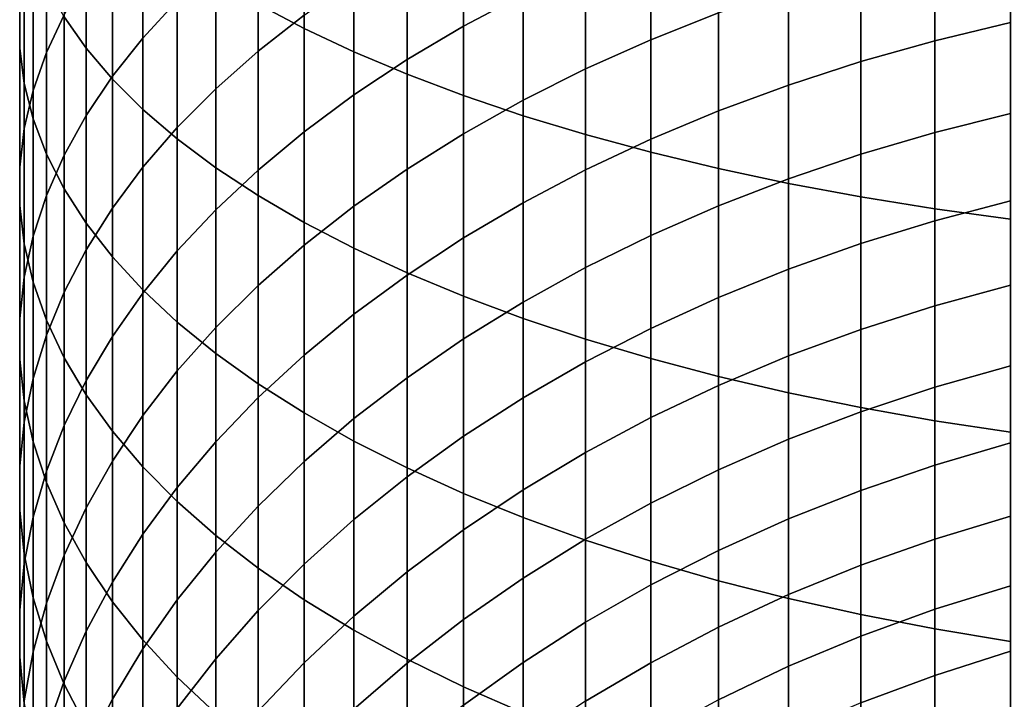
# Model space of a CAD drawing. Header units: metres. Extents: x -109 to 109, y -342 to 66.
# Tile 35 of 256: x -11 to -3.62, y -308.44 to -303.34. Entities that reach past the tile are written whole.
import ezdxf

# ---------------------------------------------------------------- set-up
doc = ezdxf.new("R2010")
doc.units = ezdxf.units.M
doc.layers.add('solid_K_24_62_16_000B91', color=7, linetype='CONTINUOUS')

msp = doc.modelspace()

# ---------------------------------------------------------------- linework, layer by layer
at = {"layer": 'solid_K_24_62_16_000B91'}
for points in [[(-9.208831, -303.227142, 22.904945), (-8.863416, -303.410156, 23.368261), (-8.863416, -301.933441, 23.917852), (-9.208831, -301.769012, 23.447607)], [(-8.863416, -303.410156, 23.368261), (-8.491083, -303.585938, 23.813177), (-8.491083, -302.091309, 24.369421), (-8.863416, -301.933441, 23.917852)], [(-10.663403, -303.322113, 19.271448), (-10.498455, -303.557892, 19.804996), (-10.498455, -302.223083, 20.36331), (-10.663403, -302.008789, 19.820786)], [(-8.491083, -303.585938, 23.813177), (-8.092963, -303.753876, 24.23834), (-8.092963, -302.242188, 24.800943), (-8.491083, -302.091309, 24.369421)], [(-10.995823, -303.289948, 15.973611), (-10.995823, -303.556885, 16.517872), (-10.995823, -302.353149, 17.078758), (-10.995823, -302.108124, 16.524288)], [(-10.663403, -303.308319, 13.267734), (-10.795966, -303.589752, 13.788014), (-10.795966, -302.494812, 14.352383), (-10.663403, -302.234344, 13.821295)], [(-10.498455, -303.557892, 19.804996), (-10.301623, -303.789642, 20.329424), (-10.301623, -302.433746, 20.896561), (-10.498455, -302.223083, 20.36331)], [(-9.814796, -303.202362, 10.722828), (-10.073506, -303.482208, 11.194235), (-10.073506, -302.490784, 11.756377), (-9.814796, -302.229919, 11.274187)], [(-8.092963, -303.753876, 24.23834), (-7.670265, -303.913544, 24.64246), (-7.670265, -302.38559, 25.211107), (-8.092963, -302.242188, 24.800943)], [(-10.995823, -303.556885, 16.517872), (-10.962429, -303.823425, 17.061304), (-10.962429, -302.597809, 17.632387), (-10.995823, -302.353149, 17.078758)], [(-7.224272, -303.155792, 6.788535), (-7.670265, -303.392822, 7.123756), (-7.670265, -302.563751, 7.685572), (-7.224272, -302.34024, 7.341166)], [(-7.670265, -303.913544, 24.64246), (-7.224272, -304.064362, 25.024311), (-7.224272, -302.521088, 25.598667), (-7.670265, -302.38559, 25.211107)], [(-10.301623, -303.789642, 20.329424), (-10.073506, -304.016663, 20.843138), (-10.073506, -302.640106, 21.418915), (-10.301623, -302.433746, 20.896561)], [(-8.863416, -303.309509, 8.834822), (-9.208831, -303.580688, 9.252705), (-9.208831, -302.666565, 9.820317), (-8.863416, -302.412292, 9.391954)], [(-10.795966, -303.589752, 13.788014), (-10.895743, -303.874237, 14.313928), (-10.895743, -302.758118, 14.88922), (-10.795966, -302.494812, 14.352383)], [(-10.073506, -303.482208, 11.194235), (-10.301623, -303.768921, 11.677182), (-10.301623, -302.757996, 12.250371), (-10.073506, -302.490784, 11.756377)], [(-7.224272, -304.064362, 25.024311), (-6.75634, -304.205963, 25.38273), (-6.75634, -302.648285, 25.962446), (-7.224272, -302.521088, 25.598667)], [(-5.760402, -303.292877, 5.350803), (-6.267889, -303.494965, 5.613668), (-6.267889, -302.726013, 6.180756), (-5.760402, -302.534576, 5.910043)], [(-10.962429, -303.823425, 17.061304), (-10.895743, -304.088745, 17.602262), (-10.895743, -302.841339, 18.183491), (-10.962429, -302.597809, 17.632387)], [(-7.670265, -303.392822, 7.123756), (-8.092963, -303.643707, 7.478528), (-8.092963, -302.800262, 8.050063), (-7.670265, -302.563751, 7.685572)], [(-10.073506, -304.016663, 20.843138), (-9.814796, -304.238251, 21.344576), (-9.814796, -302.841522, 21.928789), (-10.073506, -302.640106, 21.418915)], [(-9.208831, -303.580688, 9.252705), (-9.526279, -303.861816, 9.685915), (-9.526279, -302.930206, 10.264391), (-9.208831, -302.666565, 9.820317)], [(-6.75634, -304.205963, 25.38273), (-6.267889, -304.33786, 25.716631), (-6.267889, -302.766754, 26.30134), (-6.75634, -302.648285, 25.962446)], [(-3.571694, -303.366669, 3.968637), (-4.139403, -303.502838, 4.131856), (-4.139403, -302.792938, 4.700436), (-3.571694, -302.663391, 4.531919)], [(-10.895743, -303.874237, 14.313928), (-10.962429, -304.160919, 14.843877), (-10.962429, -303.023438, 15.430177), (-10.895743, -302.758118, 14.88922)], [(-10.301623, -303.768921, 11.677182), (-10.498455, -304.061584, 12.170201), (-10.498455, -303.030792, 12.754666), (-10.301623, -302.757996, 12.250371)], [(-6.267889, -303.494965, 5.613668), (-6.75634, -303.713776, 5.898299), (-6.75634, -302.933289, 6.473883), (-6.267889, -302.726013, 6.180756)], [(-8.092963, -303.643707, 7.478528), (-8.491083, -303.907623, 7.851774), (-8.491083, -303.049103, 8.433535), (-8.092963, -302.800262, 8.050063)], [(-6.267889, -304.33786, 25.716631), (-5.760402, -304.459686, 26.025), (-5.760402, -302.87619, 26.614321), (-6.267889, -302.766754, 26.30134)], [(-4.139403, -303.502838, 4.131856), (-4.694541, -303.658813, 4.318843), (-4.694541, -302.941345, 4.893493), (-4.139403, -302.792938, 4.700436)], [(-10.895743, -304.088745, 17.602262), (-10.795966, -304.35202, 18.139099), (-10.795966, -303.083008, 18.730398), (-10.895743, -302.841339, 18.183491)], [(-9.814796, -304.238251, 21.344576), (-9.526279, -304.453735, 21.832218), (-9.526279, -303.037415, 22.424635), (-9.814796, -302.841522, 21.928789)], [(-5.760402, -304.459686, 26.025), (-5.235421, -304.571045, 26.306898), (-5.235421, -302.976227, 26.900434), (-5.760402, -302.87619, 26.614321)], [(-9.526279, -303.861816, 9.685915), (-9.814796, -304.152008, 10.133138), (-9.814796, -303.202362, 10.722828), (-9.526279, -302.930206, 10.264391)], [(-6.75634, -303.713776, 5.898299), (-7.224272, -303.948639, 6.20383), (-7.224272, -303.155792, 6.788535), (-6.75634, -302.933289, 6.473883)], [(-4.694541, -303.658813, 4.318843), (-5.235421, -303.834167, 4.529028), (-5.235421, -303.108154, 5.110501), (-4.694541, -302.941345, 4.893493)], [(-5.235421, -304.571045, 26.306898), (-4.694541, -304.6716, 26.561472), (-4.694541, -303.066559, 27.158815), (-5.235421, -302.976227, 26.900434)], [(-10.962429, -304.160919, 14.843877), (-10.995823, -304.448883, 15.376253), (-10.995823, -303.289948, 15.973611), (-10.962429, -303.023438, 15.430177)], [(-10.498455, -304.061584, 12.170201), (-10.663403, -304.359375, 12.671796), (-10.663403, -303.308319, 13.267734), (-10.498455, -303.030792, 12.754666)], [(-9.526279, -304.453735, 21.832218), (-9.208831, -304.662476, 22.304581), (-9.208831, -303.227142, 22.904945), (-9.526279, -303.037415, 22.424635)], [(-8.491083, -303.907623, 7.851774), (-8.863416, -304.183838, 8.24236), (-8.863416, -303.309509, 8.834822), (-8.491083, -303.049103, 8.433535)], [(-10.795966, -304.35202, 18.139099), (-10.663403, -304.612518, 18.670187), (-10.663403, -303.322113, 19.271448), (-10.795966, -303.083008, 18.730398)], [(-5.235421, -303.834167, 4.529028), (-5.760402, -304.02832, 4.761774), (-5.760402, -303.292877, 5.350803), (-5.235421, -303.108154, 5.110501)], [(-4.694541, -304.6716, 26.561472), (-4.139403, -304.761078, 26.787947), (-4.139403, -303.146942, 27.388678), (-4.694541, -303.066559, 27.158815)], [(-9.814796, -304.152008, 10.133138), (-10.073506, -304.450439, 10.593013), (-10.073506, -303.482208, 11.194235), (-9.814796, -303.202362, 10.722828)], [(-7.224272, -303.948639, 6.20383), (-7.670265, -304.198853, 6.529334), (-7.670265, -303.392822, 7.123756), (-7.224272, -303.155792, 6.788535)], [(-4.139403, -304.761078, 26.787947), (-3.571694, -304.839172, 26.985634), (-3.571694, -303.217072, 27.589321), (-4.139403, -303.146942, 27.388678)], [(-9.208831, -304.662476, 22.304581), (-8.863416, -304.863831, 22.760231), (-8.863416, -303.410156, 23.368261), (-9.208831, -303.227142, 22.904945)], [(-10.995823, -304.448883, 15.376253), (-10.995823, -304.737305, 15.909438), (-10.995823, -303.556885, 16.517872), (-10.995823, -303.289948, 15.973611)], [(-10.663403, -304.359375, 12.671796), (-10.795966, -304.661316, 13.180442), (-10.795966, -303.589752, 13.788014), (-10.663403, -303.308319, 13.267734)], [(-10.663403, -304.612518, 18.670187), (-10.498455, -304.869354, 19.193911), (-10.498455, -303.557892, 19.804996), (-10.663403, -303.322113, 19.271448)], [(-8.863416, -304.183838, 8.24236), (-9.208831, -304.471436, 8.649099), (-9.208831, -303.580688, 9.252705), (-8.863416, -303.309509, 8.834822)], [(-5.760402, -304.02832, 4.761774), (-6.267889, -304.240692, 5.016374), (-6.267889, -303.494965, 5.613668), (-5.760402, -303.292877, 5.350803)], [(-8.863416, -304.863831, 22.760231), (-8.491083, -305.05719, 23.197786), (-8.491083, -303.585938, 23.813177), (-8.863416, -303.410156, 23.368261)], [(-7.670265, -304.198853, 6.529334), (-8.092963, -304.463654, 6.873822), (-8.092963, -303.643707, 7.478528), (-7.670265, -303.392822, 7.123756)], [(-3.571694, -304.046936, 3.377766), (-4.139403, -304.189484, 3.535427), (-4.139403, -303.502838, 4.131856), (-3.571694, -303.366669, 3.968637)], [(-10.073506, -304.450439, 10.593013), (-10.301623, -304.756165, 11.064145), (-10.301623, -303.768921, 11.677182), (-10.073506, -303.482208, 11.194235)], [(-6.267889, -304.240692, 5.016374), (-6.75634, -304.470673, 5.292055), (-6.75634, -303.713776, 5.898299), (-6.267889, -303.494965, 5.613668)], [(-4.139403, -304.189484, 3.535427), (-4.694541, -304.352814, 3.716046), (-4.694541, -303.658813, 4.318843), (-4.139403, -303.502838, 4.131856)], [(-10.995823, -304.737305, 15.909438), (-10.962429, -305.025299, 16.441814), (-10.962429, -303.823425, 17.061304), (-10.995823, -303.556885, 16.517872)], [(-10.498455, -304.869354, 19.193911), (-10.301623, -305.121826, 19.708681), (-10.301623, -303.789642, 20.329424), (-10.498455, -303.557892, 19.804996)], [(-10.795966, -304.661316, 13.180442), (-10.895743, -304.966553, 13.694595), (-10.895743, -303.874237, 14.313928), (-10.795966, -303.589752, 13.788014)], [(-9.208831, -304.471436, 8.649099), (-9.526279, -304.769623, 9.070758), (-9.526279, -303.861816, 9.685915), (-9.208831, -303.580688, 9.252705)], [(-8.491083, -305.05719, 23.197786), (-8.092963, -305.241943, 23.615915), (-8.092963, -303.753876, 24.23834), (-8.491083, -303.585938, 23.813177)], [(-8.092963, -304.463654, 6.873822), (-8.491083, -304.742279, 7.236248), (-8.491083, -303.907623, 7.851774), (-8.092963, -303.643707, 7.478528)], [(-6.75634, -304.470673, 5.292055), (-7.224272, -304.717529, 5.587979), (-7.224272, -303.948639, 6.20383), (-6.75634, -303.713776, 5.898299)], [(-4.694541, -304.352814, 3.716046), (-5.235421, -304.536377, 3.919073), (-5.235421, -303.834167, 4.529028), (-4.694541, -303.658813, 4.318843)], [(-10.301623, -304.756165, 11.064145), (-10.498455, -305.068268, 11.545104), (-10.498455, -304.061584, 12.170201), (-10.301623, -303.768921, 11.677182)], [(-10.301623, -305.121826, 19.708681), (-10.073506, -305.369141, 20.212936), (-10.073506, -304.016663, 20.843138), (-10.301623, -303.789642, 20.329424)], [(-8.092963, -305.241943, 23.615915), (-7.670265, -305.417572, 24.01335), (-7.670265, -303.913544, 24.64246), (-8.092963, -303.753876, 24.23834)], [(-10.962429, -305.025299, 16.441814), (-10.895743, -305.311981, 16.971764), (-10.895743, -304.088745, 17.602262), (-10.962429, -303.823425, 17.061304)], [(-9.526279, -304.769623, 9.070758), (-9.814796, -305.077423, 9.506054), (-9.814796, -304.152008, 10.133138), (-9.526279, -303.861816, 9.685915)], [(-5.235421, -304.536377, 3.919073), (-5.760402, -304.739655, 4.143894), (-5.760402, -304.02832, 4.761774), (-5.235421, -303.834167, 4.529028)], [(-10.895743, -304.966553, 13.694595), (-10.962429, -305.274109, 14.212694), (-10.962429, -304.160919, 14.843877), (-10.895743, -303.874237, 14.313928)], [(-8.491083, -304.742279, 7.236248), (-8.863416, -305.033813, 7.615512), (-8.863416, -304.183838, 8.24236), (-8.491083, -303.907623, 7.851774)], [(-7.670265, -305.417572, 24.01335), (-7.224272, -305.583527, 24.388882), (-7.224272, -304.064362, 25.024311), (-7.670265, -303.913544, 24.64246)], [(-10.073506, -305.369141, 20.212936), (-9.814796, -305.610565, 20.705141), (-9.814796, -304.238251, 21.344576), (-10.073506, -304.016663, 20.843138)], [(-7.224272, -304.717529, 5.587979), (-7.670265, -304.98053, 5.903249), (-7.670265, -304.198853, 6.529334), (-7.224272, -303.948639, 6.20383)], [(-10.895743, -305.311981, 16.971764), (-10.795966, -305.596466, 17.497677), (-10.795966, -304.35202, 18.139099), (-10.895743, -304.088745, 17.602262)], [(-10.498455, -305.068268, 11.545104), (-10.663403, -305.385803, 12.034428), (-10.663403, -304.359375, 12.671796), (-10.498455, -304.061584, 12.170201)], [(-7.224272, -305.583527, 24.388882), (-6.75634, -305.739288, 24.741371), (-6.75634, -304.205963, 25.38273), (-7.224272, -304.064362, 25.024311)], [(-5.760402, -304.739655, 4.143894), (-6.267889, -304.962036, 4.389823), (-6.267889, -304.240692, 5.016374), (-5.760402, -304.02832, 4.761774)], [(-3.571694, -304.703094, 2.760244), (-4.139403, -304.851807, 2.912096), (-4.139403, -304.189484, 3.535427), (-3.571694, -304.046936, 3.377766)], [(-10.962429, -305.274109, 14.212694), (-10.995823, -305.583099, 14.733166), (-10.995823, -304.448883, 15.376253), (-10.962429, -304.160919, 14.843877)], [(-9.814796, -305.077423, 9.506054), (-10.073506, -305.393951, 9.953667), (-10.073506, -304.450439, 10.593013), (-9.814796, -304.152008, 10.133138)], [(-9.814796, -305.610565, 20.705141), (-9.526279, -305.845306, 21.183804), (-9.526279, -304.453735, 21.832218), (-9.814796, -304.238251, 21.344576)], [(-8.863416, -305.033813, 7.615512), (-9.208831, -305.337433, 8.010462), (-9.208831, -304.471436, 8.649099), (-8.863416, -304.183838, 8.24236)], [(-7.670265, -304.98053, 5.903249), (-8.092963, -305.258881, 6.236906), (-8.092963, -304.463654, 6.873822), (-7.670265, -304.198853, 6.529334)], [(-6.75634, -305.739288, 24.741371), (-6.267889, -305.884399, 25.069748), (-6.267889, -304.33786, 25.716631), (-6.75634, -304.205963, 25.38273)], [(-6.267889, -304.962036, 4.389823), (-6.75634, -305.20282, 4.656116), (-6.75634, -304.470673, 5.292055), (-6.267889, -304.240692, 5.016374)], [(-4.139403, -304.851807, 2.912096), (-4.694541, -305.022217, 3.08606), (-4.694541, -304.352814, 3.716046), (-4.139403, -304.189484, 3.535427)], [(-10.795966, -305.596466, 17.497677), (-10.663403, -305.877899, 18.017958), (-10.663403, -304.612518, 18.670187), (-10.795966, -304.35202, 18.139099)], [(-10.663403, -305.385803, 12.034428), (-10.795966, -305.707794, 12.530631), (-10.795966, -304.661316, 13.180442), (-10.663403, -304.359375, 12.671796)], [(-6.267889, -305.884399, 25.069748), (-5.760402, -306.018433, 25.373014), (-5.760402, -304.459686, 26.025), (-6.267889, -304.33786, 25.716631)], [(-4.694541, -305.022217, 3.08606), (-5.235421, -305.213745, 3.281607), (-5.235421, -304.536377, 3.919073), (-4.694541, -304.352814, 3.716046)], [(-10.995823, -305.583099, 14.733166), (-10.995823, -305.892548, 15.254428), (-10.995823, -304.737305, 15.909438), (-10.995823, -304.448883, 15.376253)], [(-10.073506, -305.393951, 9.953667), (-10.301623, -305.718201, 10.412235), (-10.301623, -304.756165, 11.064145), (-10.073506, -304.450439, 10.593013)], [(-9.526279, -305.845306, 21.183804), (-9.208831, -306.072723, 21.64747), (-9.208831, -304.662476, 22.304581), (-9.526279, -304.453735, 21.832218)], [(-5.760402, -306.018433, 25.373014), (-5.235421, -306.14093, 25.650249), (-5.235421, -304.571045, 26.306898), (-5.760402, -304.459686, 26.025)], [(-9.208831, -305.337433, 8.010462), (-9.526279, -305.652161, 8.419897), (-9.526279, -304.769623, 9.070758), (-9.208831, -304.471436, 8.649099)], [(-8.092963, -305.258881, 6.236906), (-8.491083, -305.551697, 6.587936), (-8.491083, -304.742279, 7.236248), (-8.092963, -304.463654, 6.873822)], [(-6.75634, -305.20282, 4.656116), (-7.224272, -305.461273, 4.941964), (-7.224272, -304.717529, 5.587979), (-6.75634, -304.470673, 5.292055)], [(-5.235421, -305.213745, 3.281607), (-5.760402, -305.425812, 3.498144), (-5.760402, -304.739655, 4.143894), (-5.235421, -304.536377, 3.919073)], [(-5.235421, -306.14093, 25.650249), (-4.694541, -306.251587, 25.900612), (-4.694541, -304.6716, 26.561472), (-5.235421, -304.571045, 26.306898)], [(-10.795966, -305.707794, 12.530631), (-10.895743, -306.033295, 13.032207), (-10.895743, -304.966553, 13.694595), (-10.795966, -304.661316, 13.180442)], [(-10.663403, -305.877899, 18.017958), (-10.498455, -306.155426, 18.531025), (-10.498455, -304.869354, 19.193911), (-10.663403, -304.612518, 18.670187)], [(-9.208831, -306.072723, 21.64747), (-8.863416, -306.292084, 22.09473), (-8.863416, -304.863831, 22.760231), (-9.208831, -304.662476, 22.304581)], [(-4.694541, -306.251587, 25.900612), (-4.139403, -306.350006, 26.123339), (-4.139403, -304.761078, 26.787947), (-4.694541, -304.6716, 26.561472)], [(-10.995823, -305.892548, 15.254428), (-10.962429, -306.201538, 15.774899), (-10.962429, -305.025299, 16.441814), (-10.995823, -304.737305, 15.909438)], [(-10.301623, -305.718201, 10.412235), (-10.498455, -306.049255, 10.880368), (-10.498455, -305.068268, 11.545104), (-10.301623, -304.756165, 11.064145)], [(-8.491083, -305.551697, 6.587936), (-8.863416, -305.858154, 6.955275), (-8.863416, -305.033813, 7.615512), (-8.491083, -304.742279, 7.236248)], [(-7.224272, -305.461273, 4.941964), (-7.670265, -305.736633, 5.246497), (-7.670265, -304.98053, 5.903249), (-7.224272, -304.717529, 5.587979)], [(-5.760402, -305.425812, 3.498144), (-6.267889, -305.657806, 3.735013), (-6.267889, -304.962036, 4.389823), (-5.760402, -304.739655, 4.143894)], [(-3.571694, -305.334106, 2.117052), (-4.139403, -305.48877, 2.262854), (-4.139403, -304.851807, 2.912096), (-3.571694, -304.703094, 2.760244)], [(-9.526279, -305.652161, 8.419897), (-9.814796, -305.977081, 8.842575), (-9.814796, -305.077423, 9.506054), (-9.526279, -304.769623, 9.070758)], [(-4.139403, -306.350006, 26.123339), (-3.571694, -306.435913, 26.317757), (-3.571694, -304.839172, 26.985634), (-4.139403, -304.761078, 26.787947)], [(-10.498455, -306.155426, 18.531025), (-10.301623, -306.428223, 19.03532), (-10.301623, -305.121826, 19.708681), (-10.498455, -304.869354, 19.193911)], [(-8.863416, -306.292084, 22.09473), (-8.491083, -306.502716, 22.524229), (-8.491083, -305.05719, 23.197786), (-8.863416, -304.863831, 22.760231)], [(-4.139403, -305.48877, 2.262854), (-4.694541, -305.665955, 2.429886), (-4.694541, -305.022217, 3.08606), (-4.139403, -304.851807, 2.912096)], [(-10.895743, -306.033295, 13.032207), (-10.962429, -306.361267, 13.537631), (-10.962429, -305.274109, 14.212694), (-10.895743, -304.966553, 13.694595)], [(-6.267889, -305.657806, 3.735013), (-6.75634, -305.909027, 3.991494), (-6.75634, -305.20282, 4.656116), (-6.267889, -304.962036, 4.389823)], [(-10.962429, -306.201538, 15.774899), (-10.895743, -306.509094, 16.292997), (-10.895743, -305.311981, 16.971764), (-10.962429, -305.025299, 16.441814)], [(-8.863416, -305.858154, 6.955275), (-9.208831, -306.177246, 7.337806), (-9.208831, -305.337433, 8.010462), (-8.863416, -305.033813, 7.615512)], [(-7.670265, -305.736633, 5.246497), (-8.092963, -306.028076, 5.568791), (-8.092963, -305.258881, 6.236906), (-7.670265, -304.98053, 5.903249)], [(-4.694541, -305.665955, 2.429886), (-5.235421, -305.865143, 2.617642), (-5.235421, -305.213745, 3.281607), (-4.694541, -305.022217, 3.08606)], [(-10.498455, -306.049255, 10.880368), (-10.663403, -306.386047, 11.356644), (-10.663403, -305.385803, 12.034428), (-10.498455, -305.068268, 11.545104)], [(-10.301623, -306.428223, 19.03532), (-10.073506, -306.695435, 19.529314), (-10.073506, -305.369141, 20.212936), (-10.301623, -305.121826, 19.708681)], [(-9.814796, -305.977081, 8.842575), (-10.073506, -306.311218, 9.277213), (-10.073506, -305.393951, 9.953667), (-9.814796, -305.077423, 9.506054)], [(-8.491083, -306.502716, 22.524229), (-8.092963, -306.704041, 22.93466), (-8.092963, -305.241943, 23.615915), (-8.491083, -305.05719, 23.197786)], [(-10.962429, -306.361267, 13.537631), (-10.995823, -306.690765, 14.04537), (-10.995823, -305.583099, 14.733166), (-10.962429, -305.274109, 14.212694)], [(-8.092963, -306.028076, 5.568791), (-8.491083, -306.334656, 5.907868), (-8.491083, -305.551697, 6.587936), (-8.092963, -305.258881, 6.236906)], [(-8.092963, -306.704041, 22.93466), (-7.670265, -306.895355, 23.324776), (-7.670265, -305.417572, 24.01335), (-8.092963, -305.241943, 23.615915)], [(-6.75634, -305.909027, 3.991494), (-7.224272, -306.17868, 4.26681), (-7.224272, -305.461273, 4.941964), (-6.75634, -305.20282, 4.656116)], [(-5.235421, -305.865143, 2.617642), (-5.760402, -306.085693, 2.825552), (-5.760402, -305.425812, 3.498144), (-5.235421, -305.213745, 3.281607)], [(-10.895743, -306.509094, 16.292997), (-10.795966, -306.814331, 16.807152), (-10.795966, -305.596466, 17.497677), (-10.895743, -305.311981, 16.971764)], [(-9.208831, -306.177246, 7.337806), (-9.526279, -306.508087, 7.734368), (-9.526279, -305.652161, 8.419897), (-9.208831, -305.337433, 8.010462)], [(-3.571694, -305.938995, 1.449214), (-4.139403, -306.099335, 1.588734), (-4.139403, -305.48877, 2.262854), (-3.571694, -305.334106, 2.117052)], [(-10.663403, -306.386047, 11.356644), (-10.795966, -306.72757, 11.839615), (-10.795966, -305.707794, 12.530631), (-10.663403, -305.385803, 12.034428)], [(-10.073506, -306.311218, 9.277213), (-10.301623, -306.653503, 9.722489), (-10.301623, -305.718201, 10.412235), (-10.073506, -305.393951, 9.953667)], [(-10.073506, -306.695435, 19.529314), (-9.814796, -306.956268, 20.011503), (-9.814796, -305.610565, 20.705141), (-10.073506, -305.369141, 20.212936)], [(-7.670265, -306.895355, 23.324776), (-7.224272, -307.076141, 23.693394), (-7.224272, -305.583527, 24.388882), (-7.670265, -305.417572, 24.01335)], [(-7.224272, -306.17868, 4.26681), (-7.670265, -306.465973, 4.560123), (-7.670265, -305.736633, 5.246497), (-7.224272, -305.461273, 4.941964)], [(-5.760402, -306.085693, 2.825552), (-6.267889, -306.326935, 3.052983), (-6.267889, -305.657806, 3.735013), (-5.760402, -305.425812, 3.498144)], [(-4.139403, -306.099335, 1.588734), (-4.694541, -306.283051, 1.748569), (-4.694541, -305.665955, 2.429886), (-4.139403, -305.48877, 2.262854)], [(-8.491083, -306.334656, 5.907868), (-8.863416, -306.655487, 6.262698), (-8.863416, -305.858154, 6.955275), (-8.491083, -305.551697, 6.587936)], [(-10.995823, -306.690765, 14.04537), (-10.995823, -307.020752, 14.553882), (-10.995823, -305.892548, 15.254428), (-10.995823, -305.583099, 14.733166)], [(-10.795966, -306.814331, 16.807152), (-10.663403, -307.116272, 17.315798), (-10.663403, -305.877899, 18.017958), (-10.795966, -305.596466, 17.497677)], [(-9.814796, -306.956268, 20.011503), (-9.526279, -307.20993, 20.480427), (-9.526279, -305.845306, 21.183804), (-9.814796, -305.610565, 20.705141)], [(-7.224272, -307.076141, 23.693394), (-6.75634, -307.24585, 24.039392), (-6.75634, -305.739288, 24.741371), (-7.224272, -305.583527, 24.388882)], [(-10.795966, -306.72757, 11.839615), (-10.895743, -307.072784, 12.327816), (-10.895743, -306.033295, 13.032207), (-10.795966, -305.707794, 12.530631)], [(-9.526279, -306.508087, 7.734368), (-9.814796, -306.849579, 8.143756), (-9.814796, -305.977081, 8.842575), (-9.526279, -305.652161, 8.419897)], [(-6.267889, -306.326935, 3.052983), (-6.75634, -306.588165, 3.299245), (-6.75634, -305.909027, 3.991494), (-6.267889, -305.657806, 3.735013)], [(-4.694541, -306.283051, 1.748569), (-5.235421, -306.489532, 1.928236), (-5.235421, -305.865143, 2.617642), (-4.694541, -305.665955, 2.429886)], [(-10.301623, -306.653503, 9.722489), (-10.498455, -307.00293, 10.177052), (-10.498455, -306.049255, 10.880368), (-10.301623, -305.718201, 10.412235)], [(-7.670265, -306.465973, 4.560123), (-8.092963, -306.769989, 4.870543), (-8.092963, -306.028076, 5.568791), (-7.670265, -305.736633, 5.246497)], [(-6.75634, -307.24585, 24.039392), (-6.267889, -307.403931, 24.361723), (-6.267889, -305.884399, 25.069748), (-6.75634, -305.739288, 24.741371)], [(-9.526279, -307.20993, 20.480427), (-9.208831, -307.455658, 20.934658), (-9.208831, -306.072723, 21.64747), (-9.526279, -305.845306, 21.183804)], [(-8.863416, -306.655487, 6.262698), (-9.208831, -306.989594, 6.632203), (-9.208831, -306.177246, 7.337806), (-8.863416, -305.858154, 6.955275)], [(-10.995823, -307.020752, 14.553882), (-10.962429, -307.35022, 15.061621), (-10.962429, -306.201538, 15.774899), (-10.995823, -305.892548, 15.254428)], [(-10.663403, -307.116272, 17.315798), (-10.498455, -307.414062, 17.817392), (-10.498455, -306.155426, 18.531025), (-10.663403, -305.877899, 18.017958)], [(-6.75634, -306.588165, 3.299245), (-7.224272, -306.868591, 3.563591), (-7.224272, -306.17868, 4.26681), (-6.75634, -305.909027, 3.991494)], [(-6.267889, -307.403931, 24.361723), (-5.760402, -307.549927, 24.659405), (-5.760402, -306.018433, 25.373014), (-6.267889, -305.884399, 25.069748)], [(-5.235421, -306.489532, 1.928236), (-5.760402, -306.718201, 2.127187), (-5.760402, -306.085693, 2.825552), (-5.235421, -305.865143, 2.617642)], [(-9.814796, -306.849579, 8.143756), (-10.073506, -307.200775, 8.564727), (-10.073506, -306.311218, 9.277213), (-9.814796, -305.977081, 8.842575)], [(-3.571694, -306.516754, 0.757792), (-4.139403, -306.682556, 0.890808), (-4.139403, -306.099335, 1.588734), (-3.571694, -305.938995, 1.449214)], [(-10.895743, -307.072784, 12.327816), (-10.962429, -307.420654, 12.819762), (-10.962429, -306.361267, 13.537631), (-10.895743, -306.033295, 13.032207)], [(-10.498455, -307.00293, 10.177052), (-10.663403, -307.358429, 10.639522), (-10.663403, -306.386047, 11.356644), (-10.498455, -306.049255, 10.880368)], [(-9.208831, -307.455658, 20.934658), (-8.863416, -307.692657, 21.372818), (-8.863416, -306.292084, 22.09473), (-9.208831, -306.072723, 21.64747)], [(-8.092963, -306.769989, 4.870543), (-8.491083, -307.089874, 5.197126), (-8.491083, -306.334656, 5.907868), (-8.092963, -306.028076, 5.568791)], [(-5.760402, -306.718201, 2.127187), (-6.267889, -306.968353, 2.344819), (-6.267889, -306.326935, 3.052983), (-5.760402, -306.085693, 2.825552)], [(-5.760402, -307.549927, 24.659405), (-5.235421, -307.683411, 24.931536), (-5.235421, -306.14093, 25.650249), (-5.760402, -306.018433, 25.373014)], [(-10.498455, -307.414062, 17.817392), (-10.301623, -307.706726, 18.310411), (-10.301623, -306.428223, 19.03532), (-10.498455, -306.155426, 18.531025)], [(-5.235421, -307.683411, 24.931536), (-4.694541, -307.803925, 25.177286), (-4.694541, -306.251587, 25.900612), (-5.235421, -306.14093, 25.650249)], [(-4.139403, -306.682556, 0.890808), (-4.694541, -306.872467, 1.043192), (-4.694541, -306.283051, 1.748569), (-4.139403, -306.099335, 1.588734)], [(-10.962429, -307.35022, 15.061621), (-10.895743, -307.678192, 15.567045), (-10.895743, -306.509094, 16.292997), (-10.962429, -306.201538, 15.774899)], [(-9.208831, -306.989594, 6.632203), (-9.526279, -307.335968, 7.01526), (-9.526279, -306.508087, 7.734368), (-9.208831, -306.177246, 7.337806)], [(-7.224272, -306.868591, 3.563591), (-7.670265, -307.167328, 3.845218), (-7.670265, -306.465973, 4.560123), (-7.224272, -306.17868, 4.26681)], [(-8.863416, -307.692657, 21.372818), (-8.491083, -307.920288, 21.793575), (-8.491083, -306.502716, 22.524229), (-8.863416, -306.292084, 22.09473)], [(-4.694541, -306.872467, 1.043192), (-5.235421, -307.085968, 1.214483), (-5.235421, -306.489532, 1.928236), (-4.694541, -306.283051, 1.748569)], [(-4.694541, -307.803925, 25.177286), (-4.139403, -307.911163, 25.395914), (-4.139403, -306.350006, 26.123339), (-4.694541, -306.251587, 25.900612)], [(-10.962429, -307.420654, 12.819762), (-10.995823, -307.770111, 13.313962), (-10.995823, -306.690765, 14.04537), (-10.962429, -306.361267, 13.537631)], [(-10.073506, -307.200775, 8.564727), (-10.301623, -307.560547, 8.996003), (-10.301623, -306.653503, 9.722489), (-10.073506, -306.311218, 9.277213)], [(-8.491083, -307.089874, 5.197126), (-8.863416, -307.424591, 5.538883), (-8.863416, -306.655487, 6.262698), (-8.491083, -306.334656, 5.907868)], [(-6.267889, -306.968353, 2.344819), (-6.75634, -307.239197, 2.58047), (-6.75634, -306.588165, 3.299245), (-6.267889, -306.326935, 3.052983)], [(-4.139403, -307.911163, 25.395914), (-3.571694, -308.004761, 25.586752), (-3.571694, -306.435913, 26.317757), (-4.139403, -306.350006, 26.123339)], [(-10.663403, -307.358429, 10.639522), (-10.795966, -307.718933, 11.108493), (-10.795966, -306.72757, 11.839615), (-10.663403, -306.386047, 11.356644)], [(-10.301623, -307.706726, 18.310411), (-10.073506, -307.993439, 18.793358), (-10.073506, -306.695435, 19.529314), (-10.301623, -306.428223, 19.03532)], [(-10.895743, -307.678192, 15.567045), (-10.795966, -308.003693, 16.068621), (-10.795966, -306.814331, 16.807152), (-10.895743, -306.509094, 16.292997)], [(-9.526279, -307.335968, 7.01526), (-9.814796, -307.693542, 7.410707), (-9.814796, -306.849579, 8.143756), (-9.526279, -306.508087, 7.734368)], [(-8.491083, -307.920288, 21.793575), (-8.092963, -308.137787, 22.195654), (-8.092963, -306.704041, 22.93466), (-8.491083, -306.502716, 22.524229)], [(-7.670265, -307.167328, 3.845218), (-8.092963, -307.483521, 4.143269), (-8.092963, -306.769989, 4.870543), (-7.670265, -306.465973, 4.560123)], [(-5.235421, -307.085968, 1.214483), (-5.760402, -307.322388, 1.404159), (-5.760402, -306.718201, 2.127187), (-5.235421, -306.489532, 1.928236)], [(-3.571694, -307.066498, 0.043885), (-4.139403, -307.237457, 0.170185), (-4.139403, -306.682556, 0.890808), (-3.571694, -306.516754, 0.757792)], [(-6.75634, -307.239197, 2.58047), (-7.224272, -307.529907, 2.833426), (-7.224272, -306.868591, 3.563591), (-6.75634, -306.588165, 3.299245)], [(-10.301623, -307.560547, 8.996003), (-10.498455, -307.927826, 9.436274), (-10.498455, -307.00293, 10.177052), (-10.301623, -306.653503, 9.722489)], [(-8.863416, -307.424591, 5.538883), (-9.208831, -307.773163, 5.894773), (-9.208831, -306.989594, 6.632203), (-8.863416, -306.655487, 6.262698)], [(-10.995823, -307.770111, 13.313962), (-10.995823, -308.120117, 13.808912), (-10.995823, -307.020752, 14.553882), (-10.995823, -306.690765, 14.04537)], [(-10.795966, -307.718933, 11.108493), (-10.895743, -308.083344, 11.582541), (-10.895743, -307.072784, 12.327816), (-10.795966, -306.72757, 11.839615)], [(-10.073506, -307.993439, 18.793358), (-9.814796, -308.273285, 19.264765), (-9.814796, -306.956268, 20.011503), (-10.073506, -306.695435, 19.529314)], [(-8.092963, -308.137787, 22.195654), (-7.670265, -308.344513, 22.577833), (-7.670265, -306.895355, 23.324776), (-8.092963, -306.704041, 22.93466)], [(-5.760402, -307.322388, 1.404159), (-6.267889, -307.580994, 1.611646), (-6.267889, -306.968353, 2.344819), (-5.760402, -306.718201, 2.127187)], [(-4.139403, -307.237457, 0.170185), (-4.694541, -307.433319, 0.314876), (-4.694541, -306.872467, 1.043192), (-4.139403, -306.682556, 0.890808)], [(-10.795966, -308.003693, 16.068621), (-10.663403, -308.325684, 16.564823), (-10.663403, -307.116272, 17.315798), (-10.795966, -306.814331, 16.807152)], [(-8.092963, -307.483521, 4.143269), (-8.491083, -307.816132, 4.456841), (-8.491083, -307.089874, 5.197126), (-8.092963, -306.769989, 4.870543)], [(-9.814796, -307.693542, 7.410707), (-10.073506, -308.061218, 7.817343), (-10.073506, -307.200775, 8.564727), (-9.814796, -306.849579, 8.143756)], [(-7.224272, -307.529907, 2.833426), (-7.670265, -307.839661, 3.102918), (-7.670265, -307.167328, 3.845218), (-7.224272, -306.868591, 3.563591)], [(-7.670265, -308.344513, 22.577833), (-7.224272, -308.539856, 22.93895), (-7.224272, -307.076141, 23.693394), (-7.670265, -306.895355, 23.324776)], [(-4.694541, -307.433319, 0.314876), (-5.235421, -307.653473, 0.477519), (-5.235421, -307.085968, 1.214483), (-4.694541, -306.872467, 1.043192)], [(-9.814796, -308.273285, 19.264765), (-9.526279, -308.545441, 19.723202), (-9.526279, -307.20993, 20.480427), (-9.814796, -306.956268, 20.011503)], [(-6.267889, -307.580994, 1.611646), (-6.75634, -307.861023, 1.836312), (-6.75634, -307.239197, 2.58047), (-6.267889, -306.968353, 2.344819)], [(-10.995823, -308.120117, 13.808912), (-10.962429, -308.469574, 14.303112), (-10.962429, -307.35022, 15.061621), (-10.995823, -307.020752, 14.553882)], [(-10.498455, -307.927826, 9.436274), (-10.663403, -308.301483, 9.884202), (-10.663403, -307.358429, 10.639522), (-10.498455, -307.00293, 10.177052)], [(-9.208831, -307.773163, 5.894773), (-9.526279, -308.134521, 6.263717), (-9.526279, -307.335968, 7.01526), (-9.208831, -306.989594, 6.632203)], [(-10.895743, -308.083344, 11.582541), (-10.962429, -308.450562, 12.060228), (-10.962429, -307.420654, 12.819762), (-10.895743, -307.072784, 12.327816)], [(-10.663403, -308.325684, 16.564823), (-10.498455, -308.643219, 17.054148), (-10.498455, -307.414062, 17.817392), (-10.663403, -307.116272, 17.315798)], [(-8.491083, -307.816132, 4.456841), (-8.863416, -308.164246, 4.78498), (-8.863416, -307.424591, 5.538883), (-8.491083, -307.089874, 5.197126)], [(-7.224272, -308.539856, 22.93895), (-6.75634, -308.723206, 23.277908), (-6.75634, -307.24585, 24.039392), (-7.224272, -307.076141, 23.693394)], [(-5.235421, -307.653473, 0.477519), (-5.760402, -307.897247, 0.657619), (-5.760402, -307.322388, 1.404159), (-5.235421, -307.085968, 1.214483)], [(-3.571694, -307.587341, -0.691371), (-4.139403, -307.763184, -0.571988), (-4.139403, -307.237457, 0.170185), (-3.571694, -307.066498, 0.043885)], [(-7.670265, -307.839661, 3.102918), (-8.092963, -308.16745, 3.388128), (-8.092963, -307.483521, 4.143269), (-7.670265, -307.167328, 3.845218)], [(-10.073506, -308.061218, 7.817343), (-10.301623, -308.437897, 8.233932), (-10.301623, -307.560547, 8.996003), (-10.073506, -307.200775, 8.564727)], [(-9.526279, -308.545441, 19.723202), (-9.208831, -308.809052, 20.167276), (-9.208831, -307.455658, 20.934658), (-9.526279, -307.20993, 20.480427)], [(-6.75634, -307.861023, 1.836312), (-7.224272, -308.161591, 2.077476), (-7.224272, -307.529907, 2.833426), (-6.75634, -307.239197, 2.58047)], [(-6.75634, -308.723206, 23.277908), (-6.267889, -308.894012, 23.593679), (-6.267889, -307.403931, 24.361723), (-6.75634, -307.24585, 24.039392)], [(-4.139403, -307.763184, -0.571988), (-4.694541, -307.964661, -0.43522), (-4.694541, -307.433319, 0.314876), (-4.139403, -307.237457, 0.170185)], [(-9.526279, -308.134521, 6.263717), (-9.814796, -308.507568, 6.644595), (-9.814796, -307.693542, 7.410707), (-9.526279, -307.335968, 7.01526)], [(-5.760402, -307.897247, 0.657619), (-6.267889, -308.16394, 0.85463), (-6.267889, -307.580994, 1.611646), (-5.760402, -307.322388, 1.404159)], [(-10.962429, -308.469574, 14.303112), (-10.895743, -308.817444, 14.795058), (-10.895743, -307.678192, 15.567045), (-10.962429, -307.35022, 15.061621)], [(-10.663403, -308.301483, 9.884202), (-10.795966, -308.680389, 10.338428), (-10.795966, -307.718933, 11.108493), (-10.663403, -307.358429, 10.639522)], [(-6.267889, -308.894012, 23.593679), (-5.760402, -309.051758, 23.885303), (-5.760402, -307.549927, 24.659405), (-6.267889, -307.403931, 24.361723)], [(-10.962429, -308.450562, 12.060228), (-10.995823, -308.819458, 12.540102), (-10.995823, -307.770111, 13.313962), (-10.962429, -307.420654, 12.819762)], [(-10.498455, -308.643219, 17.054148), (-10.301623, -308.955322, 17.535107), (-10.301623, -307.706726, 18.310411), (-10.498455, -307.414062, 17.817392)], [(-8.863416, -308.164246, 4.78498), (-9.208831, -308.526733, 5.126691), (-9.208831, -307.773163, 5.894773), (-8.863416, -307.424591, 5.538883)], [(-9.208831, -308.809052, 20.167276), (-8.863416, -309.063354, 20.595638), (-8.863416, -307.692657, 21.372818), (-9.208831, -307.455658, 20.934658)], [(-8.092963, -308.16745, 3.388128), (-8.491083, -308.512329, 3.688188), (-8.491083, -307.816132, 4.456841), (-8.092963, -307.483521, 4.143269)], [(-4.694541, -307.964661, -0.43522), (-5.235421, -308.191132, -0.281484), (-5.235421, -307.653473, 0.477519), (-4.694541, -307.433319, 0.314876)], [(-10.301623, -308.437897, 8.233932), (-10.498455, -308.822418, 8.65921), (-10.498455, -307.927826, 9.436274), (-10.301623, -307.560547, 8.996003)], [(-7.224272, -308.161591, 2.077476), (-7.670265, -308.481842, 2.334405), (-7.670265, -307.839661, 3.102918), (-7.224272, -307.529907, 2.833426)], [(-5.760402, -309.051758, 23.885303), (-5.235421, -309.195984, 24.151896), (-5.235421, -307.683411, 24.931536), (-5.760402, -307.549927, 24.659405)], [(-6.267889, -308.16394, 0.85463), (-6.75634, -308.452698, 1.067954), (-6.75634, -307.861023, 1.836312), (-6.267889, -307.580994, 1.611646)], [(-3.571694, -308.078461, -1.446808), (-4.139403, -308.258942, -1.334531), (-4.139403, -307.763184, -0.571988), (-3.571694, -307.587341, -0.691371)], [(-10.895743, -308.817444, 14.795058), (-10.795966, -309.162659, 15.283259), (-10.795966, -308.003693, 16.068621), (-10.895743, -307.678192, 15.567045)], [(-10.301623, -308.955322, 17.535107), (-10.073506, -309.261047, 18.006239), (-10.073506, -307.993439, 18.793358), (-10.301623, -307.706726, 18.310411)], [(-9.814796, -308.507568, 6.644595), (-10.073506, -308.891174, 7.036248), (-10.073506, -308.061218, 7.817343), (-9.814796, -307.693542, 7.410707)], [(-8.863416, -309.063354, 20.595638), (-8.491083, -309.307556, 21.006989), (-8.491083, -307.920288, 21.793575), (-8.863416, -307.692657, 21.372818)], [(-5.235421, -308.191132, -0.281484), (-5.760402, -308.441895, -0.111246), (-5.760402, -307.897247, 0.657619), (-5.235421, -307.653473, 0.477519)], [(-5.235421, -309.195984, 24.151896), (-4.694541, -309.326202, 24.392647), (-4.694541, -307.803925, 25.177286), (-5.235421, -307.683411, 24.931536)], [(-10.995823, -308.819458, 12.540102), (-10.995823, -309.188904, 13.020706), (-10.995823, -308.120117, 13.808912), (-10.995823, -307.770111, 13.313962)], [(-10.795966, -308.680389, 10.338428), (-10.895743, -309.063416, 10.797571), (-10.895743, -308.083344, 11.582541), (-10.795966, -307.718933, 11.108493)], [(-9.208831, -308.526733, 5.126691), (-9.526279, -308.902496, 5.480935), (-9.526279, -308.134521, 6.263717), (-9.208831, -307.773163, 5.894773)], [(-4.139403, -308.258942, -1.334531), (-4.694541, -308.465698, -1.205905), (-4.694541, -307.964661, -0.43522), (-4.139403, -307.763184, -0.571988)], [(-8.491083, -308.512329, 3.688188), (-8.863416, -308.87323, 4.002189), (-8.863416, -308.164246, 4.78498), (-8.491083, -307.816132, 4.456841)], [(-7.670265, -308.481842, 2.334405), (-8.092963, -308.82077, 2.606318), (-8.092963, -308.16745, 3.388128), (-7.670265, -307.839661, 3.102918)], [(-4.694541, -309.326202, 24.392647), (-4.139403, -309.442078, 24.606825), (-4.139403, -307.911163, 25.395914), (-4.694541, -307.803925, 25.177286)], [(-10.498455, -308.822418, 8.65921), (-10.663403, -309.213654, 9.091885), (-10.663403, -308.301483, 9.884202), (-10.498455, -307.927826, 9.436274)], [(-8.491083, -309.307556, 21.006989), (-8.092963, -309.540924, 21.400076), (-8.092963, -308.137787, 22.195654), (-8.491083, -307.920288, 21.793575)], [(-6.75634, -308.452698, 1.067954), (-7.224272, -308.762665, 1.296942), (-7.224272, -308.161591, 2.077476), (-6.75634, -307.861023, 1.836312)], [(-5.760402, -308.441895, -0.111246), (-6.267889, -308.716217, 0.074976), (-6.267889, -308.16394, 0.85463), (-5.760402, -307.897247, 0.657619)], [(-4.139403, -309.442078, 24.606825), (-3.571694, -309.543213, 24.793779), (-3.571694, -308.004761, 25.586752), (-4.139403, -307.911163, 25.395914)], [(-10.795966, -309.162659, 15.283259), (-10.663403, -309.504181, 15.766231), (-10.663403, -308.325684, 16.564823), (-10.795966, -308.003693, 16.068621)], [(-10.073506, -309.261047, 18.006239), (-9.814796, -309.559479, 18.466114), (-9.814796, -308.273285, 19.264765), (-10.073506, -307.993439, 18.793358)], [(-4.694541, -308.465698, -1.205905), (-5.235421, -308.69812, -1.061319), (-5.235421, -308.191132, -0.281484), (-4.694541, -307.964661, -0.43522)], [(-10.073506, -308.891174, 7.036248), (-10.301623, -309.28418, 7.437489), (-10.301623, -308.437897, 8.233932), (-10.073506, -308.061218, 7.817343)], [(-10.995823, -309.188904, 13.020706), (-10.962429, -309.5578, 13.50058), (-10.962429, -308.469574, 14.303112), (-10.995823, -308.120117, 13.808912)], [(-10.895743, -309.063416, 10.797571), (-10.962429, -309.449371, 11.260238), (-10.962429, -308.450562, 12.060228), (-10.895743, -308.083344, 11.582541)], [(-9.526279, -308.902496, 5.480935), (-9.814796, -309.290436, 5.846636), (-9.814796, -308.507568, 6.644595), (-9.526279, -308.134521, 6.263717)], [(-8.092963, -309.540924, 21.400076), (-7.670265, -309.762726, 21.773708), (-7.670265, -308.344513, 22.577833), (-8.092963, -308.137787, 22.195654)], [(-3.571694, -308.539062, -2.221225), (-4.139403, -308.723877, -2.116232), (-4.139403, -308.258942, -1.334531), (-3.571694, -308.078461, -1.446808)], [(-8.863416, -308.87323, 4.002189), (-9.208831, -309.249054, 4.329176), (-9.208831, -308.526733, 5.126691), (-8.863416, -308.164246, 4.78498)], [(-8.092963, -308.82077, 2.606318), (-8.491083, -309.177307, 2.892391), (-8.491083, -308.512329, 3.688188), (-8.092963, -308.16745, 3.388128)], [(-7.224272, -308.762665, 1.296942), (-7.670265, -309.092865, 1.5409), (-7.670265, -308.481842, 2.334405), (-7.224272, -308.161591, 2.077476)], [(-6.267889, -308.716217, 0.074976), (-6.75634, -309.013275, 0.276618), (-6.75634, -308.452698, 1.067954), (-6.267889, -308.16394, 0.85463)], [(-5.235421, -308.69812, -1.061319), (-5.760402, -308.955475, -0.901215), (-5.760402, -308.441895, -0.111246), (-5.235421, -308.191132, -0.281484)], [(-9.814796, -309.559479, 18.466114), (-9.526279, -309.849701, 18.913336), (-9.526279, -308.545441, 19.723202), (-9.814796, -308.273285, 19.264765)], [(-4.139403, -308.723877, -2.116232), (-4.694541, -308.935608, -1.995951), (-4.694541, -308.465698, -1.205905), (-4.139403, -308.258942, -1.334531)], [(-10.663403, -309.213654, 9.091885), (-10.795966, -309.610382, 9.530643), (-10.795966, -308.680389, 10.338428), (-10.663403, -308.301483, 9.884202)], [(-10.663403, -309.504181, 15.766231), (-10.498455, -309.840973, 16.242506), (-10.498455, -308.643219, 17.054148), (-10.663403, -308.325684, 16.564823)], [(-7.670265, -309.762726, 21.773708), (-7.224272, -309.972321, 22.126749), (-7.224272, -308.539856, 22.93895), (-7.670265, -308.344513, 22.577833)], [(-10.301623, -309.28418, 7.437489), (-10.498455, -309.685364, 7.847097), (-10.498455, -308.822418, 8.65921), (-10.301623, -308.437897, 8.233932)]]:
    msp.add_3dface(points, dxfattribs=at)

doc.saveas('drawing.dxf')
